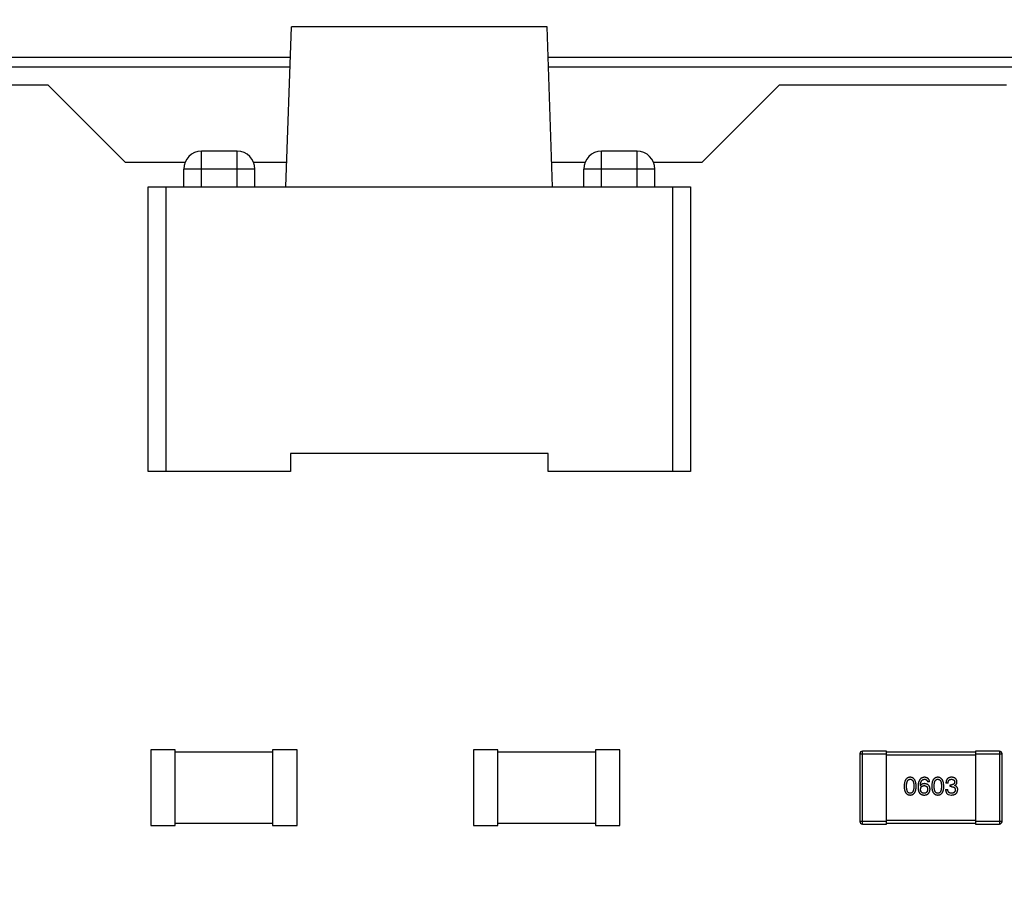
# Model space of a CAD drawing. Header units: inches. Extents: x -36 to 490, y -51 to 98.
# Tile 87 of 153: x 376 to 387, y 52 to 62. Entities that reach past the tile are written whole.
import ezdxf

# ---------------------------------------------------------------- set-up
doc = ezdxf.new("R2010")
doc.units = ezdxf.units.IN
doc.header["$LTSCALE"] = 1.21
doc.header["$MEASUREMENT"] = 0
doc.header["$PDMODE"] = 3
doc.header["$PDSIZE"] = 0.3125
doc.layers.get('0').update_dxf_attribs({"linetype": 'CONTINUOUS'})
doc.layers.get('Defpoints').update_dxf_attribs({"linetype": 'CONTINUOUS'})
doc.layers.add('DIM', color=3, linetype='CONTINUOUS')
doc.styles.get("Standard").update_dxf_attribs({"font": 'txt', "width": 0.8})
doc.dimstyles.get("Standard").update_dxf_attribs({"dimtxt": 0.15625, "dimasz": 0.1875, "dimexe": 0.125, "dimexo": 0.0625, "dimgap": 0.09, "dimtad": 0, "dimtih": 1, "dimtoh": 1, "dimzin": 4, "dimdsep": 46, "dimtxsty": 'Standard', "dimblk": '_FILLED', "dimblk1": '_FILLED', "dimblk2": '_FILLED', "dimcen": 0.09, "dimazin": 1, "dimtp": 0.01, "dimtm": 0.01, "dimtfac": 1, "dimtofl": 0, "dimtmove": 0, "dimatfit": 3, "dimldrblk": '_FILLED', "dimfxl": 1, "dimtolj": 1, "dimtzin": 4, "dimarcsym": 0})

# ---------------------------------------------------------------- blocks, each defined once
blk = doc.blocks.new('_FILLED')
at = {"color": 0, "linetype": 'ByBlock'}
blk.add_solid([(0, 0), (-1, 0.1667), (-1, -0.1667)], dxfattribs=at)
blk = doc.blocks.new('*D65')
at = {"layer": 'Defpoints', "color": 0}
for p in [(445.9, 83.388), (319.7, 47.851), (445.9, 47.789)]:
    blk.add_point(p, dxfattribs=at)
at = {"layer": 'DIM', "color": 0, "lineweight": -2}
for p, q in [((319.7, 47.914), (319.7, 83.513)), ((445.9, 47.851), (445.9, 83.513)), ((322.24, 83.388), (378.21, 83.388)), ((443.36, 83.388), (387.39, 83.388))]:
    blk.add_line(p, q, dxfattribs=at)
at = {"layer": 'DIM', "color": 0, "lineweight": -2, "xscale": 2.54, "yscale": 2.54, "zscale": 2.54, "rotation": 180}
blk.add_blockref('_FILLED', (319.7, 83.388), dxfattribs=at)
at = {"layer": 'DIM', "color": 0, "lineweight": -2, "xscale": 2.54, "yscale": 2.54, "zscale": 2.54}
blk.add_blockref('_FILLED', (445.9, 83.388), dxfattribs=at)
at = {"layer": 'DIM', "color": 0, "insert": (382.8, 83.388), "char_height": 2.5, "attachment_point": 5, "line_spacing_factor": 2.5}
blk.add_mtext('\\A1;126.20', dxfattribs=at)
blk = doc.blocks.new('*D68')
at = {"layer": 'Defpoints', "color": 0}
for p in [(406.8, 77.939), (348.8, 41.989), (406.8, 41.989)]:
    blk.add_point(p, dxfattribs=at)
at = {"layer": 'DIM', "color": 0, "lineweight": -2}
for p, q in [((348.8, 42.051), (348.8, 78.064)), ((406.8, 42.051), (406.8, 78.064)), ((351.34, 77.939), (374.044, 77.939)), ((404.26, 77.939), (381.557, 77.939))]:
    blk.add_line(p, q, dxfattribs=at)
at = {"layer": 'DIM', "color": 0, "lineweight": -2, "xscale": 2.54, "yscale": 2.54, "zscale": 2.54, "rotation": 180}
blk.add_blockref('_FILLED', (348.8, 77.939), dxfattribs=at)
at = {"layer": 'DIM', "color": 0, "lineweight": -2, "xscale": 2.54, "yscale": 2.54, "zscale": 2.54}
blk.add_blockref('_FILLED', (406.8, 77.939), dxfattribs=at)
at = {"layer": 'DIM', "color": 0, "insert": (377.8, 77.939), "char_height": 2.5, "attachment_point": 5, "line_spacing_factor": 2.5}
blk.add_mtext('\\A1;58.00', dxfattribs=at)

msp = doc.modelspace()

# ---------------------------------------------------------------- linework, layer by layer
at = {"color": 7, "linetype": 'Continuous'}
for p, q in [((378.673, 60.081), (378.736, 61.881)), ((381.61, 61.881), (378.736, 61.881)), ((381.673, 60.081), (381.61, 61.881)), ((371.281, 61.539), (378.724, 61.539)), ((381.622, 61.539), (389.819, 61.539)), ((378.72, 61.425), (371.281, 61.425)), ((389.815, 61.425), (381.626, 61.425)), ((375.998, 61.224), (371.281, 61.225)), ((376.868, 60.354), (375.998, 61.224)), ((384.221, 61.224), (383.351, 60.354)), ((386.78, 61.224), (384.221, 61.224)), ((377.723, 60.081), (377.723, 60.481)), ((378.123, 60.481), (377.723, 60.481)), ((378.123, 60.081), (378.123, 60.481)), ((382.223, 60.081), (382.223, 60.481)), ((382.623, 60.481), (382.223, 60.481)), ((382.623, 60.081), (382.623, 60.481)), ((377.539, 60.354), (376.868, 60.354)), ((377.523, 60.081), (377.523, 60.281)), ((378.323, 60.281), (377.523, 60.281)), ((378.683, 60.354), (378.308, 60.354)), ((378.323, 60.081), (378.323, 60.281)), ((382.039, 60.354), (381.664, 60.354)), ((382.023, 60.081), (382.023, 60.281)), ((382.823, 60.281), (382.023, 60.281)), ((383.351, 60.354), (382.808, 60.354)), ((382.823, 60.081), (382.823, 60.281)), ((377.123, 56.881), (377.123, 60.081)), ((377.123, 60.081), (383.223, 60.081)), ((377.323, 56.881), (377.323, 60.081)), ((383.023, 60.081), (383.023, 56.881)), ((383.223, 60.081), (383.223, 56.881)), ((378.723, 57.081), (378.723, 56.881)), ((381.623, 57.081), (378.723, 57.081)), ((381.623, 56.881), (381.623, 57.081)), ((378.723, 56.881), (377.123, 56.881)), ((383.223, 56.881), (381.623, 56.881)), ((377.151, 53.749), (377.151, 52.899)), ((377.426, 53.749), (377.151, 53.749)), ((377.426, 52.899), (377.426, 53.749)), ((378.523, 53.749), (378.523, 52.899)), ((378.798, 53.749), (378.523, 53.749)), ((378.798, 52.899), (378.798, 53.749)), ((380.783, 53.749), (380.783, 52.899)), ((381.058, 53.749), (380.783, 53.749)), ((381.058, 52.899), (381.058, 53.749)), ((382.154, 53.749), (382.154, 52.899)), ((382.429, 53.749), (382.154, 53.749)), ((382.429, 52.899), (382.429, 53.749)), ((385.159, 52.914), (385.159, 53.734)), ((385.429, 53.734), (385.159, 53.734)), ((385.429, 52.914), (385.429, 53.734)), ((386.429, 53.734), (386.429, 52.914)), ((386.699, 53.734), (386.429, 53.734)), ((386.699, 53.734), (386.699, 52.914)), ((378.523, 53.724), (377.426, 53.724)), ((382.154, 53.724), (381.058, 53.724)), ((385.129, 53.704), (385.129, 52.944)), ((385.129, 53.704), (385.429, 53.704)), ((386.429, 53.724), (385.429, 53.724)), ((385.429, 53.694), (386.429, 53.694)), ((386.429, 53.704), (386.729, 53.704)), ((386.729, 52.944), (386.729, 53.704)), ((385.81, 53.345), (385.809, 53.346)), ((385.914, 53.388), (385.89, 53.388)), ((386.094, 53.304), (386.119, 53.304)), ((386.122, 53.376), (386.098, 53.376)), ((386.146, 53.335), (386.146, 53.355)), ((386.146, 53.355), (386.16, 53.355)), ((386.158, 53.335), (386.146, 53.335)), ((386.198, 53.348), (386.198, 53.347)), ((386.123, 53.247), (386.16, 53.241)), ((386.429, 52.954), (385.429, 52.954)), ((377.151, 52.899), (377.426, 52.899)), ((377.426, 52.924), (378.523, 52.924)), ((378.523, 52.899), (378.798, 52.899)), ((380.783, 52.899), (381.058, 52.899)), ((381.058, 52.924), (382.154, 52.924)), ((382.154, 52.899), (382.429, 52.899)), ((385.429, 52.944), (385.129, 52.944)), ((385.159, 52.914), (385.429, 52.914)), ((385.429, 52.924), (386.429, 52.924)), ((386.729, 52.944), (386.429, 52.944)), ((386.429, 52.914), (386.699, 52.914))]:
    msp.add_line(p, q, dxfattribs=at)
for centre, radius, start, end in [((377.723, 60.281), 0.2, 90, 180), ((378.123, 60.281), 0.2, 0, 90), ((382.223, 60.281), 0.2, 90, 180), ((382.623, 60.281), 0.2, 0, 90), ((385.159, 53.704), 0.03, 90, 180), ((386.699, 53.704), 0.03, 0, 90), ((385.159, 52.944), 0.03, 180, 270), ((386.699, 52.944), 0.03, 270, 0)]:
    msp.add_arc(centre, radius, start, end, dxfattribs=at)
for points, knots in [([(385.695, 53.441), (385.693, 53.441), (385.688, 53.44), (385.68, 53.439), (385.673, 53.437), (385.667, 53.434), (385.661, 53.43), (385.655, 53.426), (385.65, 53.421), (385.646, 53.415), (385.642, 53.408), (385.638, 53.4), (385.635, 53.392), (385.633, 53.383), (385.631, 53.373), (385.629, 53.362), (385.628, 53.351), (385.628, 53.343), (385.628, 53.339)], [0, 0, 0, 0, 0.057911, 0.113262, 0.165956, 0.217443, 0.268511, 0.319665, 0.372, 0.426129, 0.483365, 0.543779, 0.607756, 0.676562, 0.749704, 0.827713, 0.911177, 1, 1, 1, 1]), ([(385.655, 53.339), (385.655, 53.342), (385.655, 53.348), (385.656, 53.357), (385.656, 53.366), (385.657, 53.373), (385.659, 53.38), (385.661, 53.387), (385.663, 53.393), (385.665, 53.398), (385.668, 53.403), (385.671, 53.407), (385.674, 53.41), (385.678, 53.413), (385.682, 53.415), (385.686, 53.417), (385.691, 53.418), (385.694, 53.418), (385.695, 53.418)], [0, 0, 0, 0, 0.096452, 0.187278, 0.271765, 0.350519, 0.423437, 0.491321, 0.554011, 0.612224, 0.666281, 0.717003, 0.764884, 0.811423, 0.856783, 0.902993, 0.950236, 1, 1, 1, 1]), ([(385.763, 53.339), (385.763, 53.343), (385.763, 53.351), (385.762, 53.362), (385.76, 53.373), (385.758, 53.383), (385.755, 53.392), (385.752, 53.4), (385.749, 53.407), (385.745, 53.414), (385.74, 53.42), (385.735, 53.426), (385.73, 53.43), (385.724, 53.434), (385.717, 53.437), (385.711, 53.439), (385.703, 53.44), (385.698, 53.441), (385.695, 53.441)], [0, 0, 0, 0, 0.088475, 0.171606, 0.249595, 0.322626, 0.391327, 0.455765, 0.516374, 0.573675, 0.628522, 0.681161, 0.732559, 0.783563, 0.83504, 0.887639, 0.942585, 1, 1, 1, 1]), ([(385.695, 53.418), (385.697, 53.418), (385.7, 53.418), (385.705, 53.417), (385.71, 53.415), (385.714, 53.413), (385.717, 53.41), (385.721, 53.407), (385.724, 53.403), (385.727, 53.398), (385.729, 53.393), (385.731, 53.387), (385.733, 53.38), (385.734, 53.373), (385.736, 53.366), (385.736, 53.357), (385.737, 53.348), (385.737, 53.342), (385.737, 53.339)], [0, 0, 0, 0, 0.050604, 0.098688, 0.145699, 0.191791, 0.238625, 0.286717, 0.337546, 0.391814, 0.449755, 0.512106, 0.579685, 0.652048, 0.730262, 0.814146, 0.904281, 1, 1, 1, 1]), ([(385.856, 53.441), (385.854, 53.441), (385.848, 53.44), (385.84, 53.439), (385.833, 53.436), (385.826, 53.433), (385.819, 53.43), (385.813, 53.425), (385.808, 53.419), (385.803, 53.413), (385.799, 53.406), (385.795, 53.398), (385.792, 53.39), (385.789, 53.38), (385.787, 53.37), (385.786, 53.359), (385.785, 53.347), (385.784, 53.339), (385.784, 53.335)], [0, 0, 0, 0, 0.058957, 0.115262, 0.16907, 0.221312, 0.273147, 0.324961, 0.377649, 0.432026, 0.488925, 0.549039, 0.612912, 0.680653, 0.753056, 0.830314, 0.912483, 1, 1, 1, 1]), ([(385.809, 53.346), (385.81, 53.348), (385.81, 53.354), (385.811, 53.362), (385.812, 53.369), (385.814, 53.376), (385.816, 53.383), (385.818, 53.389), (385.82, 53.394), (385.823, 53.399), (385.826, 53.403), (385.83, 53.407), (385.833, 53.41), (385.837, 53.413), (385.842, 53.415), (385.846, 53.416), (385.851, 53.417), (385.855, 53.418), (385.856, 53.418)], [0, 0, 0, 0, 0.089218, 0.173709, 0.252753, 0.326963, 0.397099, 0.462534, 0.524018, 0.582178, 0.637235, 0.689955, 0.741228, 0.791618, 0.841661, 0.892925, 0.945259, 1, 1, 1, 1]), ([(385.914, 53.388), (385.914, 53.39), (385.914, 53.394), (385.912, 53.4), (385.911, 53.405), (385.909, 53.41), (385.906, 53.415), (385.904, 53.419), (385.901, 53.423), (385.897, 53.426), (385.893, 53.429), (385.889, 53.432), (385.885, 53.434), (385.88, 53.436), (385.874, 53.438), (385.869, 53.439), (385.863, 53.44), (385.858, 53.441), (385.856, 53.441)], [0, 0, 0, 0, 0.06947, 0.136096, 0.199592, 0.260665, 0.319672, 0.377156, 0.433415, 0.489984, 0.546535, 0.604276, 0.663499, 0.725182, 0.788953, 0.855683, 0.926216, 1, 1, 1, 1]), ([(385.856, 53.418), (385.859, 53.418), (385.863, 53.418), (385.869, 53.416), (385.874, 53.414), (385.879, 53.411), (385.883, 53.406), (385.886, 53.401), (385.889, 53.395), (385.89, 53.391), (385.89, 53.388)], [0, 0, 0, 0, 0.136586, 0.261496, 0.378089, 0.490612, 0.605522, 0.725767, 0.8561, 1, 1, 1, 1]), ([(386.006, 53.441), (386.004, 53.441), (385.998, 53.44), (385.991, 53.439), (385.984, 53.437), (385.977, 53.434), (385.971, 53.43), (385.966, 53.426), (385.961, 53.421), (385.956, 53.415), (385.952, 53.408), (385.949, 53.4), (385.946, 53.392), (385.943, 53.383), (385.941, 53.373), (385.94, 53.362), (385.939, 53.351), (385.939, 53.343), (385.939, 53.339)], [0, 0, 0, 0, 0.057911, 0.113262, 0.165956, 0.217443, 0.268511, 0.319665, 0.372, 0.426129, 0.483365, 0.543779, 0.607756, 0.676562, 0.749704, 0.827713, 0.911177, 1, 1, 1, 1]), ([(385.966, 53.339), (385.966, 53.342), (385.966, 53.348), (385.966, 53.357), (385.967, 53.366), (385.968, 53.373), (385.97, 53.38), (385.971, 53.387), (385.973, 53.393), (385.976, 53.398), (385.979, 53.403), (385.981, 53.407), (385.985, 53.41), (385.989, 53.413), (385.993, 53.415), (385.997, 53.417), (386.001, 53.418), (386.005, 53.418), (386.006, 53.418)], [0, 0, 0, 0, 0.096452, 0.187278, 0.271765, 0.350519, 0.423437, 0.491321, 0.554011, 0.612224, 0.666281, 0.717003, 0.764884, 0.811423, 0.856783, 0.902993, 0.950236, 1, 1, 1, 1]), ([(386.074, 53.339), (386.074, 53.343), (386.074, 53.351), (386.072, 53.362), (386.071, 53.373), (386.069, 53.383), (386.066, 53.392), (386.063, 53.4), (386.06, 53.407), (386.056, 53.414), (386.051, 53.42), (386.046, 53.426), (386.041, 53.43), (386.035, 53.434), (386.028, 53.437), (386.021, 53.439), (386.014, 53.44), (386.009, 53.441), (386.006, 53.441)], [0, 0, 0, 0, 0.088475, 0.171606, 0.249595, 0.322626, 0.391327, 0.455765, 0.516374, 0.573675, 0.628522, 0.681161, 0.732559, 0.783563, 0.83504, 0.887639, 0.942585, 1, 1, 1, 1]), ([(386.006, 53.418), (386.008, 53.418), (386.011, 53.418), (386.016, 53.417), (386.02, 53.415), (386.025, 53.413), (386.028, 53.41), (386.032, 53.407), (386.035, 53.403), (386.038, 53.398), (386.04, 53.393), (386.042, 53.387), (386.044, 53.38), (386.045, 53.373), (386.046, 53.366), (386.047, 53.357), (386.048, 53.348), (386.048, 53.342), (386.048, 53.339)], [0, 0, 0, 0, 0.050604, 0.098688, 0.145699, 0.191791, 0.238625, 0.286717, 0.337546, 0.391814, 0.449755, 0.512106, 0.579685, 0.652048, 0.730262, 0.814146, 0.904281, 1, 1, 1, 1]), ([(386.162, 53.441), (386.159, 53.441), (386.154, 53.441), (386.147, 53.44), (386.141, 53.438), (386.134, 53.436), (386.129, 53.434), (386.124, 53.431), (386.119, 53.428), (386.115, 53.424), (386.111, 53.42), (386.108, 53.415), (386.105, 53.41), (386.103, 53.404), (386.101, 53.398), (386.099, 53.391), (386.099, 53.384), (386.098, 53.379), (386.098, 53.376)], [0, 0, 0, 0, 0.073232, 0.142595, 0.207997, 0.270074, 0.329156, 0.386529, 0.441846, 0.496976, 0.551877, 0.607941, 0.665637, 0.725446, 0.788542, 0.855101, 0.925196, 1, 1, 1, 1]), ([(386.122, 53.376), (386.122, 53.378), (386.123, 53.381), (386.123, 53.386), (386.124, 53.39), (386.125, 53.394), (386.127, 53.398), (386.128, 53.402), (386.13, 53.405), (386.132, 53.407), (386.135, 53.41), (386.138, 53.412), (386.141, 53.414), (386.144, 53.415), (386.148, 53.416), (386.152, 53.417), (386.156, 53.418), (386.159, 53.418), (386.161, 53.418)], [0, 0, 0, 0, 0.078134, 0.15164, 0.221358, 0.286689, 0.348614, 0.407697, 0.464247, 0.520153, 0.574432, 0.629291, 0.684538, 0.742032, 0.801329, 0.863637, 0.930123, 1, 1, 1, 1]), ([(386.161, 53.418), (386.162, 53.418), (386.165, 53.418), (386.169, 53.417), (386.172, 53.416), (386.176, 53.416), (386.179, 53.414), (386.182, 53.413), (386.184, 53.411), (386.187, 53.41), (386.189, 53.408), (386.191, 53.405), (386.192, 53.403), (386.194, 53.4), (386.195, 53.397), (386.196, 53.394), (386.196, 53.391), (386.197, 53.388), (386.197, 53.387)], [0, 0, 0, 0, 0.078051, 0.151197, 0.220412, 0.286742, 0.34933, 0.409464, 0.467368, 0.52298, 0.578639, 0.633998, 0.690142, 0.746855, 0.805868, 0.867776, 0.932345, 1, 1, 1, 1]), ([(386.222, 53.389), (386.222, 53.391), (386.221, 53.395), (386.22, 53.401), (386.219, 53.406), (386.217, 53.411), (386.215, 53.416), (386.212, 53.42), (386.209, 53.423), (386.205, 53.427), (386.201, 53.43), (386.197, 53.433), (386.192, 53.435), (386.187, 53.437), (386.181, 53.438), (386.175, 53.44), (386.169, 53.44), (386.164, 53.441), (386.162, 53.441)], [0, 0, 0, 0, 0.067521, 0.132139, 0.193339, 0.252064, 0.309083, 0.364848, 0.420021, 0.475612, 0.532002, 0.589602, 0.649896, 0.712634, 0.778603, 0.848416, 0.922155, 1, 1, 1, 1]), ([(385.628, 53.339), (385.628, 53.335), (385.628, 53.328), (385.629, 53.316), (385.631, 53.306), (385.633, 53.297), (385.635, 53.288), (385.638, 53.28), (385.642, 53.272), (385.646, 53.266), (385.65, 53.26), (385.655, 53.255), (385.661, 53.251), (385.667, 53.247), (385.673, 53.244), (385.68, 53.242), (385.688, 53.241), (385.693, 53.241), (385.695, 53.241)], [0, 0, 0, 0, 0.087693, 0.170223, 0.247496, 0.319826, 0.387768, 0.451403, 0.511459, 0.568358, 0.622671, 0.675251, 0.726739, 0.778422, 0.830759, 0.884394, 0.940865, 1, 1, 1, 1]), ([(385.695, 53.26), (385.694, 53.26), (385.691, 53.261), (385.686, 53.262), (385.682, 53.263), (385.678, 53.265), (385.674, 53.268), (385.671, 53.271), (385.668, 53.276), (385.665, 53.28), (385.663, 53.285), (385.661, 53.291), (385.659, 53.298), (385.657, 53.305), (385.656, 53.313), (385.656, 53.321), (385.655, 53.33), (385.655, 53.336), (385.655, 53.339)], [0, 0, 0, 0, 0.049766, 0.097012, 0.143225, 0.188786, 0.235079, 0.282962, 0.333687, 0.387747, 0.445963, 0.508657, 0.576545, 0.649868, 0.72822, 0.812712, 0.903543, 1, 1, 1, 1]), ([(385.695, 53.241), (385.698, 53.241), (385.703, 53.241), (385.711, 53.242), (385.718, 53.244), (385.724, 53.247), (385.73, 53.251), (385.736, 53.255), (385.741, 53.26), (385.745, 53.266), (385.749, 53.272), (385.753, 53.28), (385.756, 53.288), (385.758, 53.297), (385.76, 53.306), (385.762, 53.316), (385.763, 53.328), (385.763, 53.335), (385.763, 53.339)], [0, 0, 0, 0, 0.059134, 0.115603, 0.169236, 0.221572, 0.273254, 0.32474, 0.377319, 0.431815, 0.488555, 0.548609, 0.612242, 0.680182, 0.75251, 0.829782, 0.91231, 1, 1, 1, 1]), ([(385.737, 53.339), (385.737, 53.336), (385.737, 53.33), (385.736, 53.321), (385.736, 53.313), (385.734, 53.305), (385.733, 53.298), (385.731, 53.292), (385.729, 53.286), (385.727, 53.281), (385.724, 53.276), (385.721, 53.272), (385.717, 53.268), (385.714, 53.266), (385.71, 53.263), (385.705, 53.262), (385.7, 53.261), (385.697, 53.261), (385.695, 53.26)], [0, 0, 0, 0, 0.094834, 0.184067, 0.267029, 0.344713, 0.417334, 0.484367, 0.546941, 0.604717, 0.65953, 0.710539, 0.759381, 0.806382, 0.853027, 0.900623, 0.949121, 1, 1, 1, 1]), ([(385.784, 53.335), (385.784, 53.331), (385.784, 53.324), (385.785, 53.314), (385.786, 53.305), (385.788, 53.296), (385.79, 53.288), (385.792, 53.28), (385.795, 53.273), (385.797, 53.269), (385.798, 53.267)], [0, 0, 0, 0, 0.151498, 0.29521, 0.430242, 0.557137, 0.677306, 0.790845, 0.898111, 1, 1, 1, 1]), ([(385.856, 53.369), (385.854, 53.369), (385.849, 53.368), (385.841, 53.367), (385.835, 53.365), (385.828, 53.363), (385.823, 53.359), (385.818, 53.355), (385.814, 53.35), (385.812, 53.346), (385.81, 53.345)], [0, 0, 0, 0, 0.144617, 0.279572, 0.40596, 0.526097, 0.64389, 0.760003, 0.877724, 1, 1, 1, 1]), ([(385.813, 53.304), (385.813, 53.306), (385.813, 53.309), (385.814, 53.314), (385.815, 53.318), (385.816, 53.322), (385.817, 53.326), (385.819, 53.33), (385.821, 53.333), (385.824, 53.336), (385.826, 53.338), (385.829, 53.34), (385.833, 53.342), (385.836, 53.344), (385.84, 53.345), (385.844, 53.346), (385.848, 53.347), (385.851, 53.347), (385.853, 53.347)], [0, 0, 0, 0, 0.076072, 0.148369, 0.216753, 0.281358, 0.342792, 0.401604, 0.458929, 0.514444, 0.569818, 0.625343, 0.681554, 0.739608, 0.800134, 0.863477, 0.929547, 1, 1, 1, 1]), ([(385.854, 53.26), (385.853, 53.26), (385.849, 53.261), (385.845, 53.261), (385.841, 53.262), (385.837, 53.263), (385.833, 53.265), (385.83, 53.267), (385.827, 53.269), (385.824, 53.272), (385.822, 53.275), (385.819, 53.278), (385.817, 53.282), (385.816, 53.285), (385.815, 53.29), (385.814, 53.294), (385.813, 53.299), (385.813, 53.302), (385.813, 53.304)], [0, 0, 0, 0, 0.070403, 0.137196, 0.200053, 0.260887, 0.31876, 0.37535, 0.430743, 0.485927, 0.541678, 0.598832, 0.657726, 0.719441, 0.783504, 0.851852, 0.923533, 1, 1, 1, 1]), ([(385.853, 53.347), (385.855, 53.347), (385.857, 53.347), (385.862, 53.346), (385.866, 53.345), (385.869, 53.344), (385.873, 53.342), (385.876, 53.34), (385.879, 53.338), (385.882, 53.336), (385.884, 53.333), (385.886, 53.33), (385.888, 53.327), (385.889, 53.323), (385.89, 53.319), (385.891, 53.315), (385.892, 53.31), (385.892, 53.307), (385.892, 53.305)], [0, 0, 0, 0, 0.069884, 0.136529, 0.199638, 0.259844, 0.317774, 0.374356, 0.430026, 0.485148, 0.5409, 0.597889, 0.657472, 0.718614, 0.783613, 0.85129, 0.923712, 1, 1, 1, 1]), ([(385.892, 53.305), (385.892, 53.303), (385.892, 53.3), (385.891, 53.295), (385.89, 53.291), (385.889, 53.286), (385.888, 53.283), (385.886, 53.279), (385.884, 53.276), (385.882, 53.273), (385.879, 53.27), (385.876, 53.268), (385.873, 53.266), (385.87, 53.264), (385.866, 53.263), (385.863, 53.262), (385.858, 53.261), (385.856, 53.261), (385.854, 53.26)], [0, 0, 0, 0, 0.078863, 0.153308, 0.223539, 0.289857, 0.35341, 0.413572, 0.471721, 0.528235, 0.584279, 0.638781, 0.69466, 0.751251, 0.809198, 0.869697, 0.933318, 1, 1, 1, 1]), ([(385.919, 53.306), (385.919, 53.309), (385.918, 53.313), (385.917, 53.32), (385.916, 53.326), (385.914, 53.332), (385.912, 53.337), (385.909, 53.342), (385.906, 53.347), (385.902, 53.351), (385.898, 53.355), (385.893, 53.358), (385.888, 53.361), (385.883, 53.363), (385.877, 53.365), (385.87, 53.367), (385.864, 53.368), (385.859, 53.368), (385.856, 53.369)], [0, 0, 0, 0, 0.071527, 0.139094, 0.20346, 0.264939, 0.323904, 0.381383, 0.437591, 0.493343, 0.549401, 0.606085, 0.664838, 0.725424, 0.788712, 0.855452, 0.925772, 1, 1, 1, 1]), ([(385.899, 53.257), (385.901, 53.259), (385.904, 53.262), (385.908, 53.268), (385.911, 53.274), (385.914, 53.28), (385.916, 53.286), (385.918, 53.293), (385.918, 53.299), (385.919, 53.304), (385.919, 53.306)], [0, 0, 0, 0, 0.129393, 0.255335, 0.378531, 0.500878, 0.622934, 0.746191, 0.87096, 1, 1, 1, 1]), ([(385.939, 53.339), (385.939, 53.335), (385.939, 53.328), (385.94, 53.316), (385.941, 53.306), (385.943, 53.297), (385.946, 53.288), (385.949, 53.28), (385.952, 53.272), (385.956, 53.266), (385.961, 53.26), (385.966, 53.255), (385.971, 53.251), (385.977, 53.247), (385.984, 53.244), (385.991, 53.242), (385.998, 53.241), (386.004, 53.241), (386.006, 53.241)], [0, 0, 0, 0, 0.087693, 0.170223, 0.247496, 0.319826, 0.387768, 0.451403, 0.511459, 0.568358, 0.622671, 0.675251, 0.726739, 0.778422, 0.830759, 0.884394, 0.940865, 1, 1, 1, 1]), ([(386.006, 53.26), (386.005, 53.26), (386.001, 53.261), (385.997, 53.262), (385.993, 53.263), (385.989, 53.265), (385.985, 53.268), (385.981, 53.271), (385.979, 53.276), (385.976, 53.28), (385.973, 53.285), (385.971, 53.291), (385.97, 53.298), (385.968, 53.305), (385.967, 53.313), (385.966, 53.321), (385.966, 53.33), (385.966, 53.336), (385.966, 53.339)], [0, 0, 0, 0, 0.049766, 0.097012, 0.143225, 0.188786, 0.235079, 0.282962, 0.333687, 0.387747, 0.445963, 0.508657, 0.576545, 0.649868, 0.72822, 0.812712, 0.903543, 1, 1, 1, 1]), ([(386.006, 53.241), (386.009, 53.241), (386.014, 53.241), (386.022, 53.242), (386.029, 53.244), (386.035, 53.247), (386.041, 53.251), (386.047, 53.255), (386.052, 53.26), (386.056, 53.266), (386.06, 53.272), (386.064, 53.28), (386.067, 53.288), (386.069, 53.297), (386.071, 53.306), (386.073, 53.316), (386.074, 53.328), (386.074, 53.335), (386.074, 53.339)], [0, 0, 0, 0, 0.059134, 0.115603, 0.169236, 0.221572, 0.273254, 0.32474, 0.377319, 0.431815, 0.488555, 0.548609, 0.612242, 0.680182, 0.75251, 0.829782, 0.91231, 1, 1, 1, 1]), ([(386.048, 53.339), (386.048, 53.336), (386.048, 53.33), (386.047, 53.321), (386.046, 53.313), (386.045, 53.305), (386.044, 53.298), (386.042, 53.292), (386.04, 53.286), (386.038, 53.281), (386.035, 53.276), (386.032, 53.272), (386.028, 53.268), (386.025, 53.266), (386.02, 53.263), (386.016, 53.262), (386.011, 53.261), (386.008, 53.261), (386.006, 53.26)], [0, 0, 0, 0, 0.094834, 0.184067, 0.267029, 0.344713, 0.417334, 0.484367, 0.546941, 0.604717, 0.65953, 0.710539, 0.759381, 0.806382, 0.853027, 0.900623, 0.949121, 1, 1, 1, 1]), ([(386.094, 53.304), (386.094, 53.302), (386.094, 53.299), (386.095, 53.294), (386.095, 53.289), (386.096, 53.284), (386.097, 53.28), (386.099, 53.276), (386.1, 53.272), (386.102, 53.268), (386.104, 53.265), (386.106, 53.261), (386.108, 53.258), (386.111, 53.256), (386.114, 53.253), (386.117, 53.251), (386.12, 53.249), (386.122, 53.248), (386.123, 53.247)], [0, 0, 0, 0, 0.078937, 0.154495, 0.226898, 0.296844, 0.363348, 0.427781, 0.48946, 0.549586, 0.607902, 0.664733, 0.720805, 0.776157, 0.831175, 0.886736, 0.943094, 1, 1, 1, 1]), ([(386.161, 53.26), (386.159, 53.26), (386.156, 53.26), (386.151, 53.261), (386.147, 53.262), (386.143, 53.263), (386.139, 53.265), (386.136, 53.266), (386.133, 53.269), (386.13, 53.271), (386.128, 53.274), (386.125, 53.277), (386.124, 53.281), (386.122, 53.285), (386.121, 53.289), (386.12, 53.294), (386.119, 53.299), (386.119, 53.302), (386.119, 53.304)], [0, 0, 0, 0, 0.071272, 0.13882, 0.201858, 0.262757, 0.320043, 0.376709, 0.431462, 0.486034, 0.541209, 0.597703, 0.65589, 0.717768, 0.782056, 0.850407, 0.92277, 1, 1, 1, 1]), ([(386.158, 53.335), (386.16, 53.335), (386.164, 53.335), (386.169, 53.334), (386.174, 53.334), (386.178, 53.333), (386.182, 53.331), (386.186, 53.33), (386.189, 53.328), (386.192, 53.326), (386.195, 53.323), (386.197, 53.321), (386.199, 53.318), (386.201, 53.314), (386.202, 53.311), (386.203, 53.307), (386.203, 53.303), (386.203, 53.3), (386.203, 53.299)], [0, 0, 0, 0, 0.082495, 0.159728, 0.232496, 0.300725, 0.365163, 0.425859, 0.483728, 0.538892, 0.592921, 0.646195, 0.699968, 0.754746, 0.811387, 0.870806, 0.933482, 1, 1, 1, 1]), ([(386.197, 53.387), (386.197, 53.386), (386.196, 53.384), (386.196, 53.38), (386.195, 53.377), (386.194, 53.374), (386.193, 53.371), (386.191, 53.368), (386.189, 53.366), (386.187, 53.364), (386.184, 53.362), (386.182, 53.36), (386.179, 53.359), (386.175, 53.358), (386.172, 53.357), (386.168, 53.356), (386.164, 53.356), (386.161, 53.356), (386.16, 53.355)], [0, 0, 0, 0, 0.067741, 0.131599, 0.192143, 0.249977, 0.306453, 0.361639, 0.416449, 0.471489, 0.527582, 0.584873, 0.644974, 0.70814, 0.77492, 0.845909, 0.920585, 1, 1, 1, 1]), ([(386.16, 53.241), (386.162, 53.241), (386.168, 53.241), (386.175, 53.242), (386.183, 53.243), (386.189, 53.245), (386.196, 53.248), (386.201, 53.25), (386.207, 53.253), (386.211, 53.257), (386.215, 53.261), (386.219, 53.266), (386.222, 53.271), (386.225, 53.276), (386.227, 53.282), (386.229, 53.288), (386.23, 53.295), (386.23, 53.3), (386.231, 53.302)], [0, 0, 0, 0, 0.078078, 0.151942, 0.221594, 0.28726, 0.350176, 0.409768, 0.467648, 0.523784, 0.578904, 0.634014, 0.689819, 0.746826, 0.805875, 0.867063, 0.931764, 1, 1, 1, 1]), ([(386.203, 53.299), (386.203, 53.297), (386.203, 53.294), (386.202, 53.29), (386.201, 53.286), (386.2, 53.283), (386.198, 53.279), (386.196, 53.276), (386.194, 53.274), (386.192, 53.271), (386.189, 53.269), (386.186, 53.267), (386.182, 53.265), (386.178, 53.264), (386.174, 53.262), (386.17, 53.261), (386.165, 53.261), (386.162, 53.261), (386.161, 53.26)], [0, 0, 0, 0, 0.068514, 0.133941, 0.195994, 0.255362, 0.312994, 0.369441, 0.424687, 0.480522, 0.537148, 0.594801, 0.654411, 0.716817, 0.781981, 0.850498, 0.923306, 1, 1, 1, 1]), ([(386.198, 53.348), (386.2, 53.349), (386.203, 53.351), (386.208, 53.354), (386.213, 53.359), (386.216, 53.364), (386.219, 53.369), (386.221, 53.375), (386.222, 53.382), (386.222, 53.387), (386.222, 53.389)], [0, 0, 0, 0, 0.125227, 0.244792, 0.361427, 0.478215, 0.59667, 0.722058, 0.856314, 1, 1, 1, 1]), ([(386.231, 53.302), (386.231, 53.303), (386.231, 53.306), (386.23, 53.31), (386.23, 53.314), (386.229, 53.318), (386.227, 53.321), (386.226, 53.325), (386.224, 53.328), (386.222, 53.331), (386.22, 53.333), (386.218, 53.336), (386.215, 53.338), (386.212, 53.34), (386.209, 53.342), (386.205, 53.344), (386.202, 53.345), (386.199, 53.346), (386.198, 53.347)], [0, 0, 0, 0, 0.071215, 0.138707, 0.20396, 0.266995, 0.327734, 0.387609, 0.445602, 0.503345, 0.561136, 0.618597, 0.677672, 0.738255, 0.799989, 0.863961, 0.930555, 1, 1, 1, 1]), ([(385.798, 53.267), (385.8, 53.265), (385.803, 53.261), (385.808, 53.256), (385.814, 53.251), (385.82, 53.248), (385.827, 53.245), (385.834, 53.243), (385.842, 53.241), (385.847, 53.241), (385.85, 53.241)], [0, 0, 0, 0, 0.125033, 0.246266, 0.36603, 0.485265, 0.606781, 0.732144, 0.862551, 1, 1, 1, 1]), ([(385.85, 53.241), (385.853, 53.241), (385.858, 53.241), (385.866, 53.241), (385.873, 53.242), (385.879, 53.244), (385.885, 53.246), (385.891, 53.249), (385.895, 53.253), (385.898, 53.256), (385.899, 53.257)], [0, 0, 0, 0, 0.156782, 0.301945, 0.436395, 0.561474, 0.678489, 0.78853, 0.894967, 1, 1, 1, 1])]:
    msp.add_open_spline(points, degree=3, knots=knots, dxfattribs=at)

# ---------------------------------------------------------------- dimensions: what is measured, and where the dimension line sits
at = {"layer": 'DIM'}
for base, p1, p2, picture, middle in [((445.9, 83.388), (319.7, 47.851), (445.9, 47.789), '*D65', (382.8, 83.388)), ((406.8, 77.939), (348.8, 41.989), (406.8, 41.989), '*D68', (377.8, 77.939))]:
    dim = msp.add_linear_dim(base=base, p1=p1, p2=p2, dimstyle='Standard', override={"dimtxt": 2.5, "dimasz": 2.54, "dimtih": 0, "dimtoh": 0, "dimzin": 0, "dimcen": 0.198, "dimadec": 0, "dimazin": 0, "dimtp": 0, "dimtm": 0, "dimtdec": 4, "dimtzin": 0}, dxfattribs=at)
    dim.commit()
    dim.dimension.update_dxf_attribs({"geometry": picture, "text_midpoint": middle})

doc.saveas('drawing.dxf')
